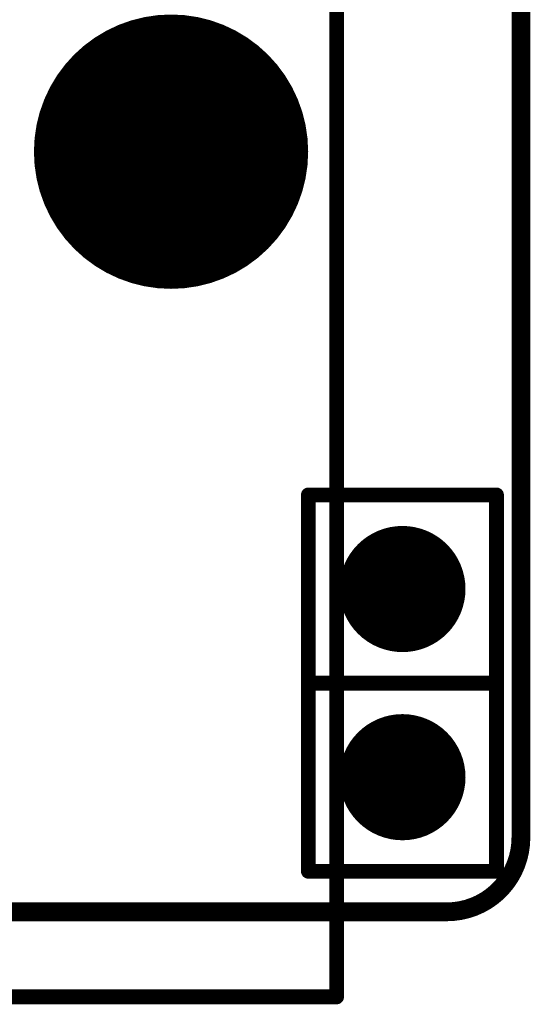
# Model space of a CAD drawing. Header units: millimetres. Extents: x 4.1 to 5.07, y 4.77 to 7.7.
# Tile 4 of 39: x 4.73 to 5, y 4.77 to 5.29. Entities that reach past the tile are written whole.
import ezdxf

# ---------------------------------------------------------------- set-up
doc = ezdxf.new("R2010")
doc.units = ezdxf.units.MM
doc.header["$MEASUREMENT"] = 0
for name, color, linetype in [('BottomLayer', 5, 'Continuous'), ('BottomOverlay', 54, 'Continuous'), ('BottomSolder', 6, 'Continuous'), ('KeepOutLayer', 6, 'Continuous'), ('Mechanical22', 56, 'Continuous'), ('MidLayer1', 16, 'Continuous'), ('MidLayer2', 76, 'Continuous'), ('MultiLayer', 9, 'Continuous'), ('TopLayer', 1, 'Continuous'), ('TopOverlay', 2, 'Continuous'), ('TopSolder', 216, 'Continuous')]:
    doc.layers.add(name, color=color, linetype=linetype)

# ---------------------------------------------------------------- blocks, each defined once
blk = doc.blocks.new('SIP2_B_2')
at = {"layer": 'BottomLayer', "const_width": 0.02953}
for points in [[(-0.01476, 0, 1), (0.01476, 0, 1)], [(0.08524, 0, 1), (0.11476, 0, 1)]]:
    blk.add_lwpolyline(points, format="xyb", close=True, dxfattribs=at)
at = {"layer": 'BottomOverlay', "const_width": 0.00787}
for points in [[(-0.05, 0.05), (-0.05, -0.05)], [(-0.05, 0.05), (0.15, 0.05)], [(0.05, 0.05), (0.05, -0.05)], [(0.15, 0.05), (0.15, -0.05)], [(-0.05, -0.05), (0.15, -0.05)]]:
    blk.add_lwpolyline(points, dxfattribs=at)
at = {"layer": 'BottomOverlay', "const_width": 0.00394}
for points in [[(-0.05197, 0.05, 1), (-0.04803, 0.05, 1)], [(-0.05197, 0.05, 1), (-0.04803, 0.05, 1)], [(0.04803, 0.05, 1), (0.05197, 0.05, 1)], [(0.14803, 0.05, 1), (0.15197, 0.05, 1)], [(0.14803, 0.05, 1), (0.15197, 0.05, 1)], [(-0.05197, -0.05, 1), (-0.04803, -0.05, 1)], [(-0.05197, -0.05, 1), (-0.04803, -0.05, 1)], [(0.04803, -0.05, 1), (0.05197, -0.05, 1)], [(0.14803, -0.05, 1), (0.15197, -0.05, 1)], [(0.14803, -0.05, 1), (0.15197, -0.05, 1)]]:
    blk.add_lwpolyline(points, format="xyb", close=True, dxfattribs=at)
at = {"layer": 'BottomSolder', "const_width": 0.03353}
for points in [[(-0.01676, 0, 1), (0.01676, 0, 1)], [(0.08324, 0, 1), (0.11676, 0, 1)]]:
    blk.add_lwpolyline(points, format="xyb", close=True, dxfattribs=at)
at = {"layer": 'MidLayer1', "const_width": 0.02953}
for points in [[(-0.01476, 0, 1), (0.01476, 0, 1)], [(0.08524, 0, 1), (0.11476, 0, 1)]]:
    blk.add_lwpolyline(points, format="xyb", close=True, dxfattribs=at)
at = {"layer": 'MidLayer2', "const_width": 0.02953}
for points in [[(-0.01476, 0, 1), (0.01476, 0, 1)], [(0.08524, 0, 1), (0.11476, 0, 1)]]:
    blk.add_lwpolyline(points, format="xyb", close=True, dxfattribs=at)
at = {"layer": 'MultiLayer', "const_width": 0.02953}
for points in [[(-0.01476, 0, 1), (0.01476, 0, 1)], [(0.08524, 0, 1), (0.11476, 0, 1)]]:
    blk.add_lwpolyline(points, format="xyb", close=True, dxfattribs=at)
at = {"layer": 'TopLayer', "const_width": 0.02953}
for points in [[(-0.01476, 0, 1), (0.01476, 0, 1)], [(0.08524, 0, 1), (0.11476, 0, 1)]]:
    blk.add_lwpolyline(points, format="xyb", close=True, dxfattribs=at)
at = {"layer": 'TopSolder', "const_width": 0.03353}
for points in [[(-0.01676, 0, 1), (0.01676, 0, 1)], [(0.08324, 0, 1), (0.11676, 0, 1)]]:
    blk.add_lwpolyline(points, format="xyb", close=True, dxfattribs=at)
blk = doc.blocks.new('RJ45______HRK1_1BF09_3A1BB_1R_154')
at = {"layer": 'BottomLayer', "const_width": 0.0689}
blk.add_lwpolyline([(0.19055, -0.17545, 1), (0.25945, -0.17545, 1)], format="xyb", close=True, dxfattribs=at)
at = {"layer": 'BottomSolder', "const_width": 0.0729}
blk.add_lwpolyline([(0.18855, -0.17545, 1), (0.26145, -0.17545, 1)], format="xyb", close=True, dxfattribs=at)
at = {"layer": 'Mechanical22'}
for points, const_width in [([(0.289, -0.1745, 1), (0.16107, -0.1745, 1)], 0.00394), ([(0.22491, -0.16191, 1), (0.22516, -0.16191, 1)], 0.00025), ([(0.16008, -0.1745, 1), (0.16205, -0.1745, 1)], 0.00197), ([(0.28802, -0.1745, 1), (0.28999, -0.1745, 1)], 0.00197), ([(0.21231, -0.1745, 1), (0.21256, -0.1745, 1)], 0.00025), ([(0.23751, -0.1745, 1), (0.23776, -0.1745, 1)], 0.00025), ([(0.22491, -0.1871, 1), (0.22516, -0.1871, 1)], 0.00025)]:
    blk.add_lwpolyline(points, format="xyb", close=True, dxfattribs=dict(at, const_width=const_width))
at = {"layer": 'Mechanical22', "const_width": 0.0005}
for points in [[(0.22504, -0.1871), (0.22504, -0.16191)], [(0.21244, -0.1745), (0.23763, -0.1745)]]:
    blk.add_lwpolyline(points, dxfattribs=at)
at = {"layer": 'MidLayer1', "const_width": 0.0689}
blk.add_lwpolyline([(0.19055, -0.17545, 1), (0.25945, -0.17545, 1)], format="xyb", close=True, dxfattribs=at)
at = {"layer": 'MidLayer2', "const_width": 0.0689}
blk.add_lwpolyline([(0.19055, -0.17545, 1), (0.25945, -0.17545, 1)], format="xyb", close=True, dxfattribs=at)
at = {"layer": 'MultiLayer', "const_width": 0.0689}
blk.add_lwpolyline([(0.19055, -0.17545, 1), (0.25945, -0.17545, 1)], format="xyb", close=True, dxfattribs=at)
at = {"layer": 'TopLayer', "const_width": 0.0689}
blk.add_lwpolyline([(0.19055, -0.17545, 1), (0.25945, -0.17545, 1)], format="xyb", close=True, dxfattribs=at)
at = {"layer": 'TopOverlay', "const_width": 0.00787}
for points in [[(0.313, -0.29913), (0.313, 0.22075)], [(0.313, -0.56363), (0.313, -0.28963)], [(0.313, -0.62463), (0.313, -0.56363)], [(-0.316, -0.62463), (0.313, -0.62463)]]:
    blk.add_lwpolyline(points, dxfattribs=at)
at = {"layer": 'TopOverlay', "const_width": 0.00394}
for points in [[(0.31103, -0.28963, 1), (0.31497, -0.28963, 1)], [(0.31103, -0.29913, 1), (0.31497, -0.29913, 1)], [(0.31103, -0.56363, 1), (0.31497, -0.56363, 1)], [(0.31103, -0.56363, 1), (0.31497, -0.56363, 1)], [(0.31103, -0.62463, 1), (0.31497, -0.62463, 1)], [(0.31103, -0.62463, 1), (0.31497, -0.62463, 1)]]:
    blk.add_lwpolyline(points, format="xyb", close=True, dxfattribs=at)
at = {"layer": 'TopSolder', "const_width": 0.0729}
blk.add_lwpolyline([(0.18855, -0.17545, 1), (0.26145, -0.17545, 1)], format="xyb", close=True, dxfattribs=at)

msp = doc.modelspace()

# ---------------------------------------------------------------- linework, layer by layer
at = {"layer": 'KeepOutLayer', "const_width": 0.01}
for points in [[(4.99841, 4.85366), (4.99841, 7.60957)], [(4.21581, 4.81429), (4.95904, 4.81429)]]:
    msp.add_lwpolyline(points, dxfattribs=at)
msp.add_lwpolyline([(4.99841, 4.85366, -0.414214), (4.95904, 4.81429)], format="xyb", dxfattribs=at)
at = {"layer": 'KeepOutLayer', "const_width": 0.005}
for points in [[(4.99591, 4.85366, 1), (5.00091, 4.85366, 1)], [(4.99591, 4.85366, 1), (5.00091, 4.85366, 1)], [(4.95654, 4.81429, 1), (4.96154, 4.81429, 1)], [(4.95654, 4.81429, 1), (4.96154, 4.81429, 1)]]:
    msp.add_lwpolyline(points, format="xyb", close=True, dxfattribs=at)

# ---------------------------------------------------------------- block references
msp.add_blockref('RJ45______HRK1_1BF09_3A1BB_1R_154', (4.58742, 5.3937))
at = {"rotation": 89.99999999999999}
msp.add_blockref('SIP2_B_2', (4.93543, 4.88583), dxfattribs=at)

doc.saveas('drawing.dxf')
